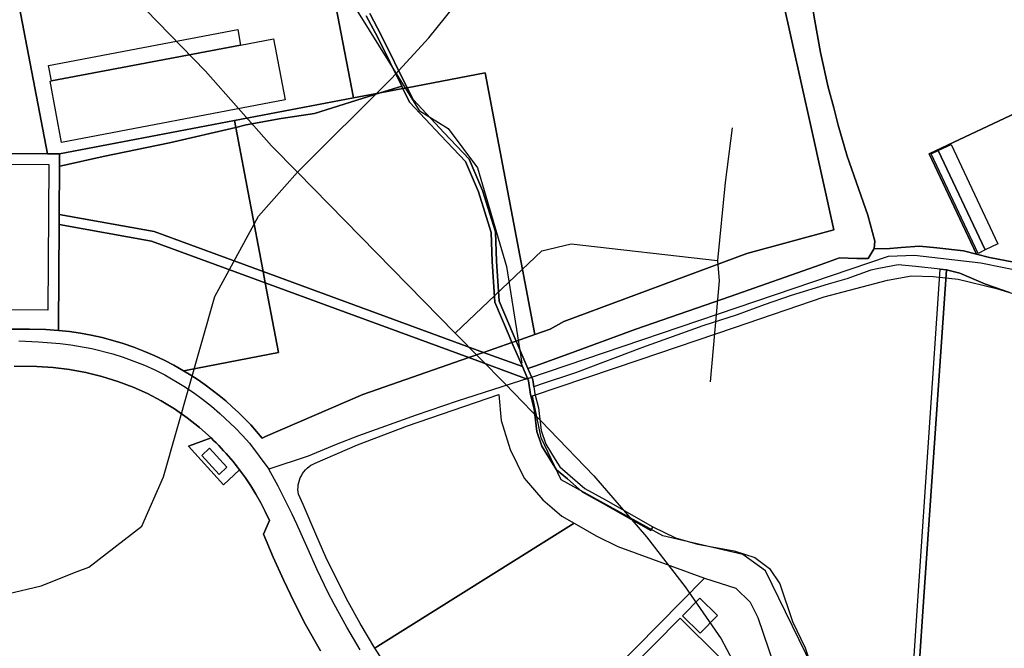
# Model space of a CAD drawing. Extents: x 577960 to 582939, y 6017202 to 6023066.
# Tile 101 of 217: x 578874 to 579150, y 6022018 to 6022194. Entities that reach past the tile are written whole.
import ezdxf

# ---------------------------------------------------------------- set-up
doc = ezdxf.new("R2010")
doc.units = 0
doc.header["$MEASUREMENT"] = 0
doc.linetypes.add('D', pattern=[0])
for name, color, linetype in [('LI__FLUR', 7, 'D'), ('LI__GEB', 7, 'Continuous'), ('LI__GEWAESSE', 7, 'D'), ('LI__STRASSE', 7, 'Continuous')]:
    doc.layers.add(name, color=color, linetype=linetype)

msp = doc.modelspace()

# ---------------------------------------------------------------- linework, layer by layer
at = {"layer": 'LI__FLUR', "color": 8, "linetype": 'D', "true_color": 0x808080}
for p, q in [((579095.857, 6022164.028), (579079.786, 6022236.366)), ((579079.786, 6022236.366), (579095.857, 6022164.028)), ((578959.362, 6022214.838), (578967.448, 6022172.329)), ((578967.448, 6022172.329), (578959.362, 6022214.838)), ((578881.58, 6022156.645), (578871.014, 6022212.208)), ((578871.014, 6022212.208), (578881.58, 6022156.645)), ((579096.875, 6022194.017), (579095.346, 6022202.932)), ((579095.346, 6022202.932), (579096.875, 6022194.017)), ((578971.035, 6022195.42), (578974.294, 6022189.266)), ((578974.294, 6022189.266), (578971.035, 6022195.42)), ((578972.085, 6022196.002), (578975.362, 6022189.812)), ((578975.362, 6022189.812), (578972.085, 6022196.002)), ((579098.5, 6022185.126), (579096.875, 6022194.017)), ((579096.875, 6022194.017), (579098.5, 6022185.126)), ((578975.362, 6022189.812), (578982.56, 6022175.2)), ((578982.56, 6022175.2), (578975.362, 6022189.812)), ((578974.294, 6022189.266), (578981.004, 6022175.644)), ((578981.004, 6022175.644), (578974.294, 6022189.266)), ((579100.662, 6022175.337), (579098.5, 6022185.126)), ((579098.5, 6022185.126), (579100.662, 6022175.337)), ((579004.42, 6022179.362), (578982.56, 6022175.2)), ((578982.56, 6022175.2), (579004.42, 6022179.362)), ((579018.393, 6022105.956), (579004.42, 6022179.362)), ((579004.42, 6022179.362), (579018.393, 6022105.956)), ((578956.575, 6022168.019), (578974.926, 6022173.747)), ((578974.926, 6022173.747), (578956.575, 6022168.019)), ((578974.926, 6022173.747), (578967.448, 6022172.329)), ((578967.448, 6022172.329), (578974.926, 6022173.747)), ((578974.926, 6022173.747), (578981.004, 6022175.644)), ((578981.004, 6022175.644), (578974.926, 6022173.747)), ((578974.926, 6022173.747), (578981.337, 6022174.967)), ((578981.337, 6022174.967), (578974.926, 6022173.747)), ((578981.004, 6022175.644), (578981.337, 6022174.967)), ((578981.337, 6022174.967), (578981.004, 6022175.644)), ((578981.337, 6022174.967), (578982.56, 6022175.2)), ((578982.56, 6022175.2), (578981.337, 6022174.967)), ((578981.337, 6022174.967), (578983.207, 6022171.171)), ((578983.207, 6022171.171), (578981.337, 6022174.967)), ((578982.56, 6022175.2), (578984.205, 6022171.86)), ((578984.205, 6022171.86), (578982.56, 6022175.2)), ((579102.232, 6022169.533), (579100.662, 6022175.337)), ((579100.662, 6022175.337), (579102.232, 6022169.533)), ((578967.448, 6022172.329), (578934.065, 6022165.968)), ((578934.065, 6022165.968), (578967.448, 6022172.329)), ((578983.207, 6022171.171), (578992.007, 6022161.764)), ((578992.007, 6022161.764), (578983.207, 6022171.171)), ((578984.205, 6022171.86), (578992.879, 6022162.587)), ((578992.879, 6022162.587), (578984.205, 6022171.86)), ((579163.399, 6022172.926), (579135.926, 6022159.96)), ((579135.926, 6022159.96), (579163.399, 6022172.926)), ((578947.171, 6022166.584), (578956.575, 6022168.019)), ((578956.575, 6022168.019), (578947.171, 6022166.584)), ((579103.458, 6022164.675), (579102.232, 6022169.533)), ((579102.232, 6022169.533), (579103.458, 6022164.675)), ((578934.065, 6022165.968), (578884.965, 6022156.624)), ((578884.965, 6022156.624), (578934.065, 6022165.968)), ((578934.065, 6022165.968), (578934.425, 6022164.078)), ((578934.425, 6022164.078), (578934.065, 6022165.968)), ((578934.425, 6022164.078), (578937.334, 6022164.759)), ((578937.334, 6022164.759), (578934.425, 6022164.078)), ((578937.334, 6022164.759), (578947.171, 6022166.584)), ((578947.171, 6022166.584), (578937.334, 6022164.759)), ((578915.887, 6022159.741), (578934.425, 6022164.078)), ((578934.425, 6022164.078), (578915.887, 6022159.741)), ((578934.425, 6022164.078), (578942.118, 6022123.649)), ((578942.118, 6022123.649), (578934.425, 6022164.078)), ((578992.879, 6022162.587), (578999.926, 6022155.179)), ((578999.926, 6022155.179), (578992.879, 6022162.587)), ((579102.247, 6022135.319), (579095.857, 6022164.028)), ((579095.857, 6022164.028), (579102.247, 6022135.319)), ((579105.958, 6022156.005), (579103.458, 6022164.675)), ((579103.458, 6022164.675), (579105.958, 6022156.005)), ((578897.271, 6022155.89), (578915.887, 6022159.741)), ((578915.887, 6022159.741), (578897.271, 6022155.89)), ((578992.007, 6022161.764), (578998.906, 6022154.51)), ((578998.906, 6022154.51), (578992.007, 6022161.764)), ((579135.926, 6022159.96), (579128.95, 6022156.668)), ((579128.95, 6022156.668), (579135.926, 6022159.96)), ((578881.58, 6022156.645), (578835.979, 6022156.876)), ((578835.979, 6022156.876), (578881.58, 6022156.645)), ((578884.965, 6022156.624), (578881.58, 6022156.645)), ((578881.58, 6022156.645), (578884.965, 6022156.624)), ((578884.947, 6022153.183), (578884.965, 6022156.624)), ((578884.965, 6022156.624), (578884.947, 6022153.183)), ((579128.95, 6022156.668), (579142.254, 6022128.46)), ((579142.254, 6022128.46), (579128.95, 6022156.668)), ((578885.58, 6022153.312), (578897.271, 6022155.89)), ((578897.271, 6022155.89), (578885.58, 6022153.312)), ((578998.906, 6022154.51), (579002.503, 6022145.982)), ((579002.503, 6022145.982), (578998.906, 6022154.51)), ((578999.926, 6022155.179), (579003.63, 6022146.397)), ((579003.63, 6022146.397), (578999.926, 6022155.179)), ((579111.807, 6022139.396), (579105.958, 6022156.005)), ((579105.958, 6022156.005), (579111.807, 6022139.396)), ((578884.878, 6022139.631), (578884.947, 6022153.183)), ((578884.947, 6022153.183), (578884.878, 6022139.631)), ((578884.947, 6022153.183), (578885.58, 6022153.312)), ((578885.58, 6022153.312), (578884.947, 6022153.183)), ((579002.503, 6022145.982), (579006.122, 6022134.59)), ((579006.122, 6022134.59), (579002.503, 6022145.982)), ((579003.63, 6022146.397), (579007.314, 6022134.797)), ((579007.314, 6022134.797), (579003.63, 6022146.397)), ((578884.878, 6022139.631), (578884.864, 6022136.791)), ((578884.864, 6022136.791), (578884.878, 6022139.631)), ((578911.523, 6022134.888), (578884.878, 6022139.631)), ((578884.878, 6022139.631), (578911.523, 6022134.888)), ((579113.744, 6022132.135), (579111.807, 6022139.396)), ((579111.807, 6022139.396), (579113.744, 6022132.135)), ((578884.864, 6022136.791), (578884.717, 6022108.085)), ((578884.717, 6022108.085), (578884.864, 6022136.791)), ((578910.79, 6022132.176), (578884.864, 6022136.791)), ((578884.864, 6022136.791), (578910.79, 6022132.176)), ((578942.118, 6022123.649), (578911.523, 6022134.888)), ((578911.523, 6022134.888), (578942.118, 6022123.649)), ((579006.122, 6022134.59), (579006.415, 6022126.464)), ((579006.415, 6022126.464), (579006.122, 6022134.59)), ((579007.314, 6022134.797), (579007.613, 6022126.522)), ((579007.613, 6022126.522), (579007.314, 6022134.797)), ((579077.823, 6022128.715), (579102.247, 6022135.319)), ((579102.247, 6022135.319), (579077.823, 6022128.715)), ((578942.728, 6022120.443), (578910.79, 6022132.176)), ((578910.79, 6022132.176), (578942.728, 6022120.443)), ((579113.524, 6022130.115), (579113.744, 6022132.135)), ((579113.744, 6022132.135), (579113.524, 6022130.115)), ((579111.872, 6022127.27), (579113.524, 6022130.115)), ((579113.524, 6022130.115), (579111.872, 6022127.27)), ((579116.908, 6022130.018), (579113.524, 6022130.115)), ((579113.524, 6022130.115), (579116.908, 6022130.018)), ((579121.089, 6022130.384), (579116.908, 6022130.018)), ((579116.908, 6022130.018), (579121.089, 6022130.384)), ((579126.308, 6022130.711), (579121.089, 6022130.384)), ((579121.089, 6022130.384), (579126.308, 6022130.711)), ((579131.108, 6022130.255), (579126.308, 6022130.711)), ((579126.308, 6022130.711), (579131.108, 6022130.255)), ((579138.616, 6022129.39), (579131.108, 6022130.255)), ((579131.108, 6022130.255), (579138.616, 6022129.39)), ((579142.254, 6022128.46), (579138.616, 6022129.39)), ((579138.616, 6022129.39), (579142.254, 6022128.46)), ((579006.415, 6022126.464), (579007.111, 6022115.018)), ((579007.111, 6022115.018), (579006.415, 6022126.464)), ((579007.613, 6022126.522), (579008.296, 6022115.298)), ((579008.296, 6022115.298), (579007.613, 6022126.522)), ((579026.487, 6022109.59), (579077.823, 6022128.715)), ((579077.823, 6022128.715), (579026.487, 6022109.59)), ((579098.652, 6022125.573), (579103.827, 6022127.445)), ((579103.827, 6022127.445), (579098.652, 6022125.573)), ((579103.827, 6022127.445), (579108.675, 6022127.283)), ((579108.675, 6022127.283), (579103.827, 6022127.445)), ((579108.675, 6022127.283), (579111.872, 6022127.27)), ((579111.872, 6022127.27), (579108.675, 6022127.283)), ((579142.254, 6022128.46), (579145.893, 6022127.53)), ((579145.893, 6022127.53), (579142.254, 6022128.46)), ((579145.893, 6022127.53), (579152.75, 6022126.251)), ((579152.75, 6022126.251), (579145.893, 6022127.53)), ((579003.975, 6022100.927), (578942.118, 6022123.649)), ((578942.728, 6022120.443), (578942.118, 6022123.649)), ((578942.118, 6022123.649), (579003.975, 6022100.927)), ((578942.118, 6022123.649), (578942.728, 6022120.443)), ((579073.176, 6022116.569), (579098.652, 6022125.573)), ((579098.652, 6022125.573), (579073.176, 6022116.569)), ((579112.631, 6022124.036), (579105.879, 6022121.612)), ((579114.882, 6022124.481), (579112.631, 6022124.036)), ((579120.239, 6022125.539), (579114.882, 6022124.481)), ((579125.277, 6022125.002), (579120.239, 6022125.539)), ((579132.037, 6022124.28), (579125.277, 6022125.002)), ((579125.864, 6022032.618), (579132.037, 6022124.28)), ((579133.868, 6022124.085), (579127.515, 6022032.345)), ((579127.515, 6022032.345), (579133.868, 6022124.085)), ((579133.868, 6022124.085), (579132.037, 6022124.28)), ((579132.037, 6022124.28), (579133.868, 6022124.085)), ((579137.595, 6022123.17), (579133.868, 6022124.085)), ((579133.868, 6022124.085), (579137.595, 6022123.17)), ((579105.879, 6022121.612), (579100.685, 6022120.038)), ((579144.812, 6022120.057), (579137.595, 6022123.17)), ((579137.595, 6022123.17), (579144.812, 6022120.057)), ((578999.811, 6022099.474), (578942.728, 6022120.443)), ((578946.456, 6022100.856), (578942.728, 6022120.443)), ((578942.728, 6022120.443), (578999.811, 6022099.474)), ((578942.728, 6022120.443), (578946.456, 6022100.856)), ((579100.685, 6022120.038), (579090.241, 6022116.873)), ((579151.48, 6022117.755), (579144.812, 6022120.057)), ((579144.812, 6022120.057), (579151.48, 6022117.755)), ((579008.296, 6022115.298), (579012.228, 6022106.071)), ((579012.228, 6022106.071), (579008.296, 6022115.298)), ((579063.697, 6022113.353), (579073.176, 6022116.569)), ((579073.176, 6022116.569), (579063.697, 6022113.353)), ((579090.241, 6022116.873), (579082.704, 6022114.307)), ((579007.111, 6022115.018), (579011.125, 6022105.599)), ((579011.125, 6022105.599), (579007.111, 6022115.018)), ((579046.691, 6022107.413), (579063.697, 6022113.353)), ((579063.697, 6022113.353), (579046.691, 6022107.413)), ((579082.704, 6022114.307), (579075.141, 6022111.493)), ((579022.638, 6022107.429), (579026.487, 6022109.59)), ((579026.487, 6022109.59), (579022.638, 6022107.429)), ((579075.141, 6022111.493), (579065.44, 6022108.386)), ((578851.864, 6022107.345), (578876.613, 6022107.444)), ((578876.613, 6022107.444), (578851.864, 6022107.345)), ((578876.613, 6022107.444), (578881.133, 6022107.333)), ((578881.133, 6022107.333), (578876.613, 6022107.444)), ((578881.133, 6022107.333), (578884.707, 6022107.088)), ((578884.707, 6022107.088), (578881.133, 6022107.333)), ((578884.717, 6022108.085), (578884.707, 6022107.088)), ((578884.707, 6022107.088), (578884.717, 6022108.085)), ((578884.707, 6022107.088), (578887.786, 6022106.751)), ((578887.786, 6022106.751), (578884.707, 6022107.088)), ((578887.786, 6022106.751), (578890.85, 6022106.3)), ((578890.85, 6022106.3), (578887.786, 6022106.751)), ((579018.393, 6022105.956), (579022.638, 6022107.429)), ((579022.638, 6022107.429), (579018.393, 6022105.956)), ((579027.904, 6022100.511), (579046.691, 6022107.413)), ((579046.691, 6022107.413), (579027.904, 6022100.511)), ((579065.44, 6022108.386), (579048.592, 6022102.306)), ((578890.85, 6022106.3), (578893.896, 6022105.737)), ((578893.896, 6022105.737), (578890.85, 6022106.3)), ((578893.896, 6022105.737), (578896.916, 6022105.062)), ((578896.916, 6022105.062), (578893.896, 6022105.737)), ((578896.916, 6022105.062), (578899.91, 6022104.277)), ((578899.91, 6022104.277), (578896.916, 6022105.062)), ((578899.91, 6022104.277), (578902.872, 6022103.382)), ((578902.872, 6022103.382), (578899.91, 6022104.277)), ((579011.125, 6022105.599), (579011.942, 6022103.706)), ((579011.942, 6022103.706), (579011.125, 6022105.599)), ((579013.077, 6022104.102), (579011.942, 6022103.706)), ((579011.942, 6022103.706), (579013.077, 6022104.102)), ((579012.228, 6022106.071), (579013.077, 6022104.102)), ((579013.077, 6022104.102), (579012.228, 6022106.071)), ((579013.077, 6022104.102), (579018.393, 6022105.956)), ((579018.393, 6022105.956), (579013.077, 6022104.102)), ((579013.077, 6022104.102), (579016.419, 6022096.356)), ((579016.419, 6022096.356), (579013.077, 6022104.102)), ((578902.872, 6022103.382), (578905.802, 6022102.378)), ((578905.802, 6022102.378), (578902.872, 6022103.382)), ((578905.802, 6022102.378), (578908.692, 6022101.266)), ((578908.692, 6022101.266), (578905.802, 6022102.378)), ((578908.692, 6022101.266), (578911.54, 6022100.048)), ((578911.54, 6022100.048), (578908.692, 6022101.266)), ((579011.942, 6022103.706), (579003.975, 6022100.927)), ((579003.975, 6022100.927), (579011.942, 6022103.706)), ((579011.942, 6022103.706), (579014.867, 6022096.926)), ((579014.867, 6022096.926), (579011.942, 6022103.706)), ((579048.592, 6022102.306), (579029.796, 6022095.216)), ((578911.54, 6022100.048), (578914.339, 6022098.727)), ((578914.339, 6022098.727), (578911.54, 6022100.048)), ((578914.339, 6022098.727), (578917.088, 6022097.304)), ((578917.088, 6022097.304), (578914.339, 6022098.727)), ((578920.769, 6022095.959), (578946.456, 6022100.856)), ((578946.456, 6022100.856), (578920.769, 6022095.959)), ((578999.811, 6022099.474), (578970.083, 6022089.104)), ((578970.083, 6022089.104), (578999.811, 6022099.474)), ((579003.975, 6022100.927), (578999.811, 6022099.474)), ((578999.811, 6022099.474), (579003.975, 6022100.927)), ((579015.461, 6022093.725), (578999.811, 6022099.474)), ((578999.811, 6022099.474), (579015.461, 6022093.725)), ((579003.975, 6022100.927), (579014.867, 6022096.926)), ((579014.867, 6022096.926), (579003.975, 6022100.927)), ((579018.306, 6022097.038), (579027.904, 6022100.511)), ((579027.904, 6022100.511), (579018.306, 6022097.038)), ((578878.59, 6022096.993), (578872.245, 6022097.073)), ((578872.245, 6022097.073), (578878.59, 6022096.993)), ((578883.222, 6022096.677), (578878.59, 6022096.993)), ((578878.59, 6022096.993), (578883.222, 6022096.677)), ((578887.828, 6022096.093), (578883.222, 6022096.677)), ((578883.222, 6022096.677), (578887.828, 6022096.093)), ((578892.393, 6022095.243), (578887.828, 6022096.093)), ((578887.828, 6022096.093), (578892.393, 6022095.243)), ((578917.088, 6022097.304), (578919.782, 6022095.78)), ((578919.782, 6022095.78), (578917.088, 6022097.304)), ((578919.782, 6022095.78), (578920.769, 6022095.959)), ((578920.769, 6022095.959), (578919.782, 6022095.78)), ((578921.858, 6022094.51), (578919.782, 6022095.78)), ((578919.782, 6022095.78), (578921.858, 6022094.51)), ((579014.867, 6022096.926), (579016.395, 6022093.382)), ((579016.395, 6022093.382), (579014.867, 6022096.926)), ((579016.419, 6022096.356), (579018.306, 6022097.038)), ((579018.306, 6022097.038), (579016.419, 6022096.356)), ((579017.769, 6022093.226), (579016.419, 6022096.356)), ((579016.419, 6022096.356), (579017.769, 6022093.226)), ((578896.903, 6022094.129), (578892.393, 6022095.243)), ((578892.393, 6022095.243), (578896.903, 6022094.129)), ((578901.341, 6022092.754), (578896.903, 6022094.129)), ((578896.903, 6022094.129), (578901.341, 6022092.754)), ((578923.896, 6022093.181), (578921.858, 6022094.51)), ((578921.858, 6022094.51), (578923.896, 6022093.181)), ((578925.895, 6022091.793), (578923.896, 6022093.181)), ((578923.896, 6022093.181), (578925.895, 6022091.793)), ((579016.395, 6022093.382), (579015.461, 6022093.725)), ((579015.461, 6022093.725), (579016.395, 6022093.382)), ((579016.605, 6022092.898), (579016.395, 6022093.382)), ((579016.395, 6022093.382), (579016.605, 6022092.898)), ((579018.052, 6022091.245), (579017.769, 6022093.226)), ((579017.769, 6022093.226), (579018.052, 6022091.245)), ((579029.796, 6022095.216), (579019.866, 6022091.894)), ((578905.691, 6022091.125), (578901.341, 6022092.754)), ((578901.341, 6022092.754), (578905.691, 6022091.125)), ((578909.671, 6022089.34), (578905.691, 6022091.125)), ((578905.691, 6022091.125), (578909.671, 6022089.34)), ((578927.85, 6022090.35), (578925.895, 6022091.793)), ((578925.895, 6022091.793), (578927.85, 6022090.35)), ((578929.763, 6022088.851), (578927.85, 6022090.35)), ((578927.85, 6022090.35), (578929.763, 6022088.851)), ((579017.152, 6022089.068), (579016.605, 6022092.898)), ((579016.605, 6022092.898), (579017.152, 6022089.068)), ((579019.866, 6022091.894), (579018.052, 6022091.245)), ((579018.052, 6022091.245), (579018.33, 6022089.303)), ((578913.532, 6022087.311), (578909.671, 6022089.34)), ((578909.671, 6022089.34), (578913.532, 6022087.311)), ((578931.631, 6022087.297), (578929.763, 6022088.851)), ((578929.763, 6022088.851), (578931.631, 6022087.297)), ((578970.083, 6022089.104), (578942.759, 6022077.287)), ((578942.759, 6022077.287), (578970.083, 6022089.104)), ((578982.627, 6022080.355), (579008.223, 6022089.105)), ((579008.223, 6022089.105), (579008.939, 6022081.801)), ((579018.169, 6022085.107), (579017.152, 6022089.068)), ((579017.152, 6022089.068), (579018.169, 6022085.107)), ((579018.33, 6022089.303), (579019.35, 6022085.33)), ((578917.259, 6022085.045), (578913.532, 6022087.311)), ((578913.532, 6022087.311), (578917.259, 6022085.045)), ((578920.841, 6022082.549), (578917.259, 6022085.045)), ((578917.259, 6022085.045), (578920.841, 6022082.549)), ((578933.456, 6022085.687), (578931.631, 6022087.297)), ((578931.631, 6022087.297), (578933.456, 6022085.687)), ((578935.234, 6022084.025), (578933.456, 6022085.687)), ((578933.456, 6022085.687), (578935.234, 6022084.025)), ((579018.948, 6022078.717), (579018.169, 6022085.107)), ((579018.169, 6022085.107), (579018.948, 6022078.717)), ((579019.35, 6022085.33), (579020.124, 6022078.983)), ((578924.26, 6022079.835), (578920.841, 6022082.549)), ((578920.841, 6022082.549), (578924.26, 6022079.835)), ((578936.963, 6022082.312), (578935.234, 6022084.025)), ((578935.234, 6022084.025), (578936.963, 6022082.312)), ((578938.639, 6022080.553), (578936.963, 6022082.312)), ((578936.963, 6022082.312), (578938.639, 6022080.553)), ((578927.503, 6022076.913), (578924.26, 6022079.835)), ((578924.26, 6022079.835), (578927.503, 6022076.913)), ((578940.263, 6022078.746), (578938.639, 6022080.553)), ((578938.639, 6022080.553), (578940.263, 6022078.746)), ((578968.6, 6022074.958), (578982.627, 6022080.355)), ((579008.939, 6022081.801), (579011.457, 6022073.648)), ((578921.14, 6022074.598), (578927.503, 6022076.913)), ((578927.503, 6022076.913), (578921.14, 6022074.598)), ((578927.503, 6022076.913), (578928.232, 6022076.217)), ((578928.232, 6022076.217), (578927.503, 6022076.913)), ((578941.834, 6022076.893), (578940.263, 6022078.746)), ((578940.263, 6022078.746), (578941.834, 6022076.893)), ((578942.759, 6022077.287), (578941.834, 6022076.893)), ((578941.834, 6022076.893), (578942.759, 6022077.287)), ((579020.318, 6022074.634), (579018.948, 6022078.717)), ((579018.948, 6022078.717), (579020.318, 6022074.634)), ((579020.124, 6022078.983), (579021.411, 6022075.147)), ((578931.03, 6022063.797), (578921.14, 6022074.598)), ((578921.14, 6022074.598), (578931.03, 6022063.797)), ((578928.232, 6022076.217), (578928.95, 6022075.51)), ((578928.95, 6022075.51), (578928.232, 6022076.217)), ((578928.95, 6022075.51), (578929.659, 6022074.793)), ((578929.659, 6022074.793), (578928.95, 6022075.51)), ((578929.659, 6022074.793), (578930.354, 6022074.069)), ((578930.354, 6022074.069), (578929.659, 6022074.793)), ((578930.354, 6022074.069), (578931.04, 6022073.335)), ((578931.04, 6022073.335), (578930.354, 6022074.069)), ((578956.732, 6022069.866), (578968.6, 6022074.958)), ((579011.457, 6022073.648), (579015.319, 6022065.596)), ((579023.024, 6022070.245), (579020.318, 6022074.634)), ((579020.318, 6022074.634), (579023.024, 6022070.245)), ((579021.411, 6022075.147), (579024.045, 6022070.875)), ((578931.04, 6022073.335), (578931.714, 6022072.591)), ((578931.714, 6022072.591), (578931.04, 6022073.335)), ((578931.714, 6022072.591), (578932.379, 6022071.836)), ((578932.379, 6022071.836), (578931.714, 6022072.591)), ((578932.379, 6022071.836), (578933.032, 6022071.072)), ((578933.032, 6022071.072), (578932.379, 6022071.836)), ((578933.032, 6022071.072), (578933.675, 6022070.298)), ((578933.675, 6022070.298), (578933.032, 6022071.072)), ((579024.045, 6022070.875), (579025.339, 6022068.784)), ((578933.675, 6022070.298), (578934.307, 6022069.515)), ((578934.307, 6022069.515), (578933.675, 6022070.298)), ((578934.307, 6022069.515), (578934.927, 6022068.723)), ((578934.927, 6022068.723), (578934.307, 6022069.515)), ((578934.927, 6022068.723), (578935.536, 6022067.922)), ((578935.536, 6022067.922), (578934.927, 6022068.723)), ((578954.015, 6022067.948), (578954.49, 6022068.42)), ((578954.49, 6022068.42), (578955.003, 6022068.851)), ((578955.003, 6022068.851), (578955.55, 6022069.237)), ((578955.55, 6022069.237), (578956.128, 6022069.576)), ((578956.128, 6022069.576), (578956.732, 6022069.866)), ((579024.42, 6022067.989), (579023.024, 6022070.245)), ((579023.024, 6022070.245), (579024.42, 6022067.989)), ((579025.339, 6022068.784), (579028.292, 6022066.305)), ((578935.536, 6022067.922), (578931.03, 6022063.797)), ((578931.03, 6022063.797), (578935.536, 6022067.922)), ((578937.151, 6022065.707), (578935.536, 6022067.922)), ((578935.536, 6022067.922), (578937.151, 6022065.707)), ((578938.679, 6022063.431), (578937.151, 6022065.707)), ((578937.151, 6022065.707), (578938.679, 6022063.431)), ((578952.313, 6022065.094), (578952.555, 6022065.717)), ((578952.555, 6022065.717), (578952.848, 6022066.318)), ((578952.848, 6022066.318), (578953.191, 6022066.893)), ((578953.191, 6022066.893), (578953.581, 6022067.438)), ((578953.581, 6022067.438), (578954.015, 6022067.948)), ((579015.319, 6022065.596), (579020.557, 6022059.502)), ((579027.512, 6022065.394), (579024.42, 6022067.989)), ((579024.42, 6022067.989), (579027.512, 6022065.394)), ((579031.658, 6022061.775), (579027.512, 6022065.394)), ((579027.512, 6022065.394), (579031.658, 6022061.775)), ((579028.292, 6022066.305), (579032.351, 6022062.762)), ((578940.116, 6022061.096), (578938.679, 6022063.431)), ((578938.679, 6022063.431), (578940.116, 6022061.096)), ((578951.886, 6022062.465), (578951.91, 6022063.133)), ((578951.91, 6022063.133), (578951.989, 6022063.797)), ((578951.989, 6022063.797), (578952.124, 6022064.452)), ((578952.124, 6022064.452), (578952.313, 6022065.094)), ((579032.351, 6022062.762), (579038.152, 6022059.548)), ((578941.461, 6022058.706), (578940.116, 6022061.096)), ((578940.116, 6022061.096), (578941.461, 6022058.706)), ((578951.918, 6022061.797), (578951.886, 6022062.465)), ((578952.006, 6022061.134), (578951.918, 6022061.797)), ((578953.373, 6022058.212), (578952.006, 6022061.134)), ((579037.564, 6022058.503), (579031.658, 6022061.775)), ((579031.658, 6022061.775), (579037.564, 6022058.503)), ((578942.711, 6022056.266), (578941.461, 6022058.706)), ((578941.461, 6022058.706), (578942.711, 6022056.266)), ((578956.895, 6022049.904), (578953.373, 6022058.212)), ((579020.557, 6022059.502), (579023.185, 6022057.255)), ((579023.185, 6022057.255), (579025.883, 6022054.947)), ((579050.855, 6022050.924), (579037.564, 6022058.503)), ((579037.564, 6022058.503), (579050.855, 6022050.924)), ((579038.152, 6022059.548), (579051.449, 6022051.966)), ((578943.865, 6022053.778), (578942.711, 6022056.266)), ((578942.711, 6022056.266), (578943.865, 6022053.778)), ((579025.883, 6022054.947), (579029.394, 6022052.963)), ((578942.263, 6022049.918), (578943.865, 6022053.778)), ((578943.865, 6022053.778), (578942.263, 6022049.918)), ((579029.394, 6022052.963), (578974.334, 6022018.463)), ((578974.334, 6022018.463), (579029.394, 6022052.963)), ((579029.394, 6022052.963), (579035.585, 6022049.465)), ((579051.449, 6022051.966), (579050.855, 6022050.924)), ((579050.855, 6022050.924), (579051.449, 6022051.966)), ((579051.449, 6022051.966), (579057.855, 6022048.889)), ((578944.964, 6022043.47), (578942.263, 6022049.918)), ((578942.263, 6022049.918), (578944.964, 6022043.47)), ((578959.73, 6022043.493), (578956.895, 6022049.904)), ((579035.585, 6022049.465), (579041.669, 6022046.433)), ((579057.855, 6022048.889), (579063.966, 6022047.126)), ((579041.669, 6022046.433), (579065.943, 6022037.544)), ((579063.966, 6022047.126), (579074.266, 6022045.212)), ((578947.831, 6022037.095), (578944.964, 6022043.47)), ((578944.964, 6022043.47), (578947.831, 6022037.095)), ((578962.753, 6022037.168), (578959.73, 6022043.493)), ((579074.266, 6022045.212), (579080.04, 6022043.32)), ((579080.04, 6022043.32), (579084.225, 6022040.226)), ((579084.225, 6022040.226), (579087.098, 6022035.977)), ((578950.861, 6022030.795), (578947.831, 6022037.095)), ((578947.831, 6022037.095), (578950.861, 6022030.795)), ((578965.95, 6022030.928), (578962.753, 6022037.168)), ((579009.718, 6021980.576), (579065.943, 6022037.544)), ((579065.943, 6022037.544), (579009.718, 6021980.576)), ((579065.943, 6022037.544), (579074.715, 6022034.766)), ((579087.098, 6022035.977), (579090.616, 6022025.378)), ((579074.715, 6022034.766), (579078.758, 6022030.822)), ((579121.571, 6021968.84), (579125.864, 6022032.618)), ((579127.515, 6022032.345), (579123.087, 6021968.722)), ((579123.087, 6021968.722), (579127.515, 6022032.345)), ((578954.054, 6022024.577), (578950.861, 6022030.795)), ((578950.861, 6022030.795), (578954.054, 6022024.577)), ((578969.344, 6022024.796), (578965.95, 6022030.928)), ((579078.758, 6022030.822), (579080.891, 6022026.497)), ((578958.195, 6022017.137), (578954.054, 6022024.577)), ((578954.054, 6022024.577), (578958.195, 6022017.137)), ((578973.487, 6022017.932), (578969.344, 6022024.796)), ((579080.891, 6022026.497), (579085.601, 6022012.729)), ((579090.616, 6022025.378), (579094.231, 6022018.025)), ((578974.334, 6022018.463), (578973.487, 6022017.932)), ((578973.487, 6022017.932), (578974.334, 6022018.463)), ((578977.565, 6022011.64), (578973.487, 6022017.932)), ((579094.231, 6022018.025), (579095.99, 6022012.726))]:
    msp.add_line(p, q, dxfattribs=at)
at = {"layer": 'LI__GEB', "color": 5, "linetype": 'D', "true_color": 0x0100ff}
for p, q in [((578881.935, 6022181.479), (578934.978, 6022191.537)), ((578934.978, 6022191.537), (578935.807, 6022187.169)), ((578935.807, 6022187.169), (578882.765, 6022177.104)), ((578882.765, 6022177.104), (578881.935, 6022181.479)), ((579131.529, 6022157.578), (579135.108, 6022159.267)), ((579135.108, 6022159.267), (579148.262, 6022131.349)), ((579144.733, 6022129.68), (579131.529, 6022157.578)), ((579148.262, 6022131.349), (579144.733, 6022129.68))]:
    msp.add_line(p, q, dxfattribs=at)
at = {"layer": 'LI__GEB', "color": 5, "linetype": 'D', "true_color": 0x0000ff}
for p, q in [((578882.765, 6022177.104), (578935.807, 6022187.169)), ((578935.807, 6022187.169), (578945.011, 6022188.916)), ((578945.011, 6022188.916), (578948.267, 6022171.774)), ((578882.334, 6022177.022), (578882.765, 6022177.104)), ((578885.597, 6022159.875), (578882.334, 6022177.022)), ((578948.267, 6022171.774), (578885.597, 6022159.875)), ((579129.5, 6022156.618), (579131.529, 6022157.578)), ((579142.704, 6022128.72), (579129.5, 6022156.618)), ((579131.529, 6022157.578), (579144.733, 6022129.68)), ((578861.905, 6022153.775), (578881.964, 6022153.668)), ((578881.964, 6022153.668), (578881.763, 6022112.785)), ((579144.733, 6022129.68), (579142.704, 6022128.72)), ((578881.763, 6022112.785), (578861.722, 6022112.894)), ((578924.887, 6022071.975), (578927.117, 6022074.014)), ((578927.117, 6022074.014), (578931.97, 6022068.724)), ((578929.743, 6022066.671), (578924.887, 6022071.975)), ((578931.97, 6022068.724), (578929.743, 6022066.671)), ((579059.797, 6022027.007), (579064.647, 6022031.94)), ((579064.647, 6022031.94), (579069.633, 6022027.045)), ((579064.771, 6022022.104), (579059.797, 6022027.007)), ((579069.633, 6022027.045), (579064.771, 6022022.104)), ((579037.521, 6022004.475), (579059.087, 6022026.324)), ((579059.087, 6022026.324), (579070.152, 6022015.422))]:
    msp.add_line(p, q, dxfattribs=at)
at = {"layer": 'LI__GEWAESSE', "color": 161, "linetype": 'D', "true_color": 0x56aaff}
for p, q in [((578957.616, 6022214.326), (578985.864, 6022168.847)), ((578985.864, 6022168.847), (578994.055, 6022163.763)), ((578994.055, 6022163.763), (579002.247, 6022152.746)), ((579002.247, 6022152.746), (579010.439, 6022125.063)), ((579010.439, 6022125.063), (579014.676, 6022097.945))]:
    msp.add_line(p, q, dxfattribs=at)
at = {"layer": 'LI__GEWAESSE', "color": 161, "linetype": 'D', "true_color": 0x55aaff}
for p, q in [((579099.561, 6022116.477), (579117.335, 6022121.227)), ((579117.335, 6022121.227), (579124.067, 6022122.397)), ((579124.067, 6022122.397), (579130.146, 6022122.203)), ((579130.146, 6022122.203), (579137.156, 6022121.493)), ((579137.156, 6022121.493), (579147.892, 6022118.812)), ((579147.892, 6022118.812), (579156.741, 6022116.082)), ((579074.407, 6022107.942), (579099.561, 6022116.477)), ((579047.867, 6022098.937), (579074.407, 6022107.942)), ((579017.703, 6022088.702), (579047.867, 6022098.937)), ((579020.082, 6022076.907), (579017.703, 6022088.702)), ((579025.709, 6022065.142), (579020.082, 6022076.907)), ((579054.237, 6022049.458), (579025.709, 6022065.142)), ((579076.718, 6022044.2), (579054.237, 6022049.458)), ((579083.085, 6022039.612), (579076.718, 6022044.2)), ((579096.249, 6022012.563), (579083.085, 6022039.612))]:
    msp.add_line(p, q, dxfattribs=at)
at = {"layer": 'LI__STRASSE', "color": 251, "linetype": 'D', "true_color": 0x646464}
for p, q in [((578899.623, 6022206.94), (578925.982, 6022179.832)), ((578988.566, 6022189.254), (578995.625, 6022197.874)), ((578978.096, 6022177.817), (578988.566, 6022189.254)), ((578925.982, 6022179.832), (578944.463, 6022158.901)), ((578951.732, 6022151.488), (578978.096, 6022177.817)), ((579073.697, 6022163.93), (579071.729, 6022148.616)), ((578944.463, 6022158.901), (578951.732, 6022151.488)), ((578940.818, 6022139.18), (578951.732, 6022151.488)), ((578951.732, 6022151.488), (578995.979, 6022106.363)), ((579071.729, 6022148.616), (579069.622, 6022126.715)), ((578928.594, 6022116.638), (578940.818, 6022139.18)), ((578995.979, 6022106.363), (579020.279, 6022129.448)), ((579020.279, 6022129.448), (579028.579, 6022131.41)), ((579028.579, 6022131.41), (579069.622, 6022126.715)), ((579069.622, 6022126.715), (579070.07, 6022121.012)), ((579070.07, 6022121.012), (579067.546, 6022092.632)), ((578914.147, 6022065.996), (578928.594, 6022116.638)), ((578995.979, 6022106.363), (579010.011, 6022092.052)), ((579010.011, 6022092.052), (579034.922, 6022066.294)), ((578908.061, 6022052.132), (578914.147, 6022065.996)), ((579034.922, 6022066.294), (579049.676, 6022049.156)), ((578893.185, 6022040.674), (578908.061, 6022052.132)), ((579049.676, 6022049.156), (579060.482, 6022035.079)), ((578889.951, 6022039.399), (578893.185, 6022040.674)), ((578879.834, 6022035.411), (578889.951, 6022039.399)), ((578870.425, 6022033.17), (578879.834, 6022035.411)), ((579060.482, 6022035.079), (579070.595, 6022020.522)), ((579070.595, 6022020.522), (579078.132, 6022006.391))]:
    msp.add_line(p, q, dxfattribs=at)
at = {"layer": 'LI__STRASSE', "color": 251, "linetype": 'D', "true_color": 0x656464}
for p, q in [((579016.684, 6022093.73), (579117.534, 6022127.931)), ((579117.534, 6022127.931), (579124.821, 6022128.191)), ((579124.821, 6022128.191), (579143.47, 6022126.085)), ((579143.47, 6022126.085), (579175.82, 6022119.413)), ((578873.562, 6022104.178), (578879.139, 6022103.932)), ((578879.139, 6022103.932), (578885.18, 6022103.433)), ((578885.18, 6022103.433), (578888.193, 6022103.069)), ((578888.193, 6022103.069), (578894.088, 6022102.023)), ((578894.088, 6022102.023), (578899.916, 6022100.537)), ((578899.916, 6022100.537), (578902.889, 6022099.599)), ((578902.889, 6022099.599), (578908.882, 6022097.309)), ((578908.882, 6022097.309), (578911.754, 6022095.999)), ((578911.754, 6022095.999), (578914.516, 6022094.6)), ((578914.516, 6022094.6), (578919.874, 6022091.448)), ((579016.684, 6022093.73), (578996.521, 6022087.204)), ((578919.874, 6022091.448), (578922.553, 6022089.646)), ((578922.553, 6022089.646), (578925.142, 6022087.757)), ((578925.142, 6022087.757), (578927.607, 6022085.803)), ((578927.607, 6022085.803), (578929.959, 6022083.795)), ((578996.521, 6022087.204), (578985.024, 6022083.338)), ((578929.959, 6022083.795), (578934.334, 6022079.693)), ((578985.024, 6022083.338), (578968.844, 6022077.516)), ((578934.334, 6022079.693), (578936.352, 6022077.577)), ((578936.352, 6022077.577), (578938.267, 6022075.407)), ((578968.844, 6022077.516), (578962.572, 6022075.055)), ((578938.267, 6022075.407), (578943.718, 6022068.119)), ((578962.572, 6022075.055), (578954.734, 6022071.756)), ((578954.734, 6022071.756), (578943.718, 6022068.119)), ((578946.332, 6022063.378), (578943.718, 6022068.119)), ((578947.583, 6022060.908), (578946.332, 6022063.378)), ((578950.224, 6022055.551), (578947.583, 6022060.908)), ((578951.575, 6022052.665), (578950.224, 6022055.551)), ((578954.37, 6022046.409), (578951.575, 6022052.665)), ((578957.266, 6022039.939), (578954.37, 6022046.409)), ((578960.397, 6022033.446), (578957.266, 6022039.939)), ((578962.063, 6022030.212), (578960.397, 6022033.446)), ((578965.559, 6022023.814), (578962.063, 6022030.212)), ((578969.307, 6022017.487), (578965.559, 6022023.814))]:
    msp.add_line(p, q, dxfattribs=at)

doc.saveas('drawing.dxf')
